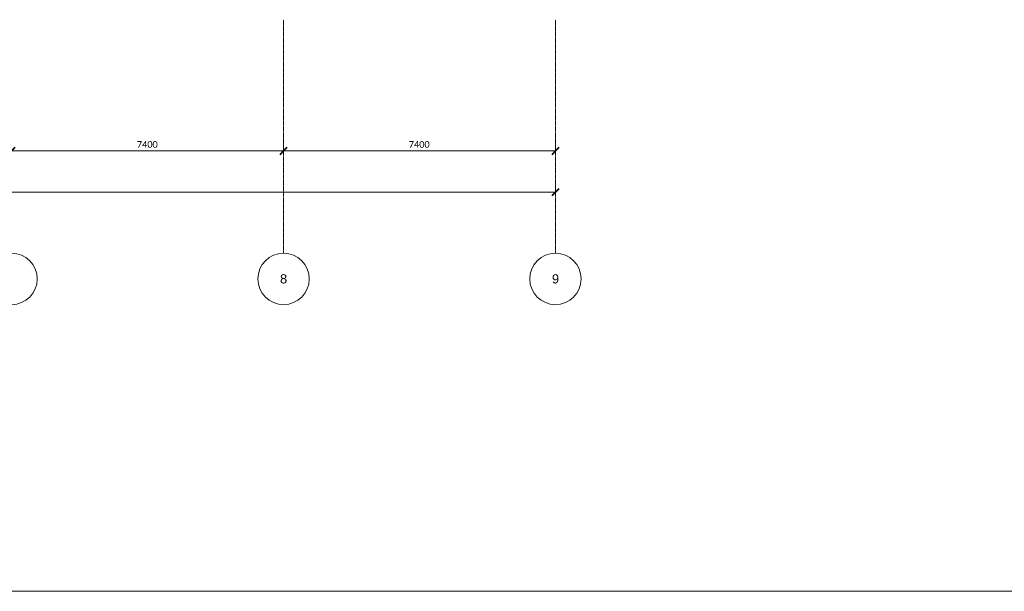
# Model space of a CAD drawing. Header units: millimetres. Extents: x 73705 to 433105, y 109410 to 279410.
# Tile 9 of 90: x 145901 to 172696, y 109410 to 124965. Entities that reach past the tile are written whole.
import ezdxf

# ---------------------------------------------------------------- set-up
doc = ezdxf.new("R2010")
doc.units = ezdxf.units.MM
doc.linetypes.add('Stramienlijn', pattern=[14, 8, -2, 2, -2])
for name, color, linetype, lineweight in [('A-ANNO-DIMS', 211, 'Continuous', 9), ('A-ANNO-DIMS-100', 211, 'Continuous', 9), ('A-DETL', 90, 'Continuous', 9), ('G-ANNO-TEXT', 231, 'Continuous', 9)]:
    doc.layers.add(name, color=color, linetype=linetype, lineweight=lineweight)
doc.styles.add('Arial', font='arial.ttf', dxfattribs={"height": 250})
doc.styles.add('Calibri', font='calibri.ttf', dxfattribs={"height": 180})
doc.dimstyles.new('maatvoering', dxfattribs={"dimscale": 304.8, "dimtxt": 211.922716, "dimasz": 0.656168, "dimexe": 0.328084, "dimexo": 0.0625, "dimgap": 0.065617, "dimtad": 1, "dimdec": 0, "dimzin": 0, "dimdsep": 46, "dimtxsty": 'Calibri', "dimblk1": 'OBLIQUE', "dimblk2": 'OBLIQUE', "dimsah": 1, "dimcen": 0.09, "dimazin": 0, "dimtfac": 1, "dimtdec": 4, "dimtix": 1, "dimtmove": 0, "dimatfit": 3, "dimfxl": 0.82021, "dimfxlon": 1, "dimtvp": 1, "dimtfill": 1, "dimtolj": 1, "dimtzin": 0, "dimarcsym": 2})

# ---------------------------------------------------------------- blocks, each defined once
blk = doc.blocks.new('DIMBLOCK122-BEGANE GROND')
at = {"layer": 'A-ANNO-DIMS-100', "lineweight": 40}
for p, q in [((145681, 121392), (145581, 121292)), ((145681, 121392), (145781, 121492)), ((153081, 121392), (152981, 121292)), ((153081, 121392), (153181, 121492))]:
    blk.add_line(p, q, dxfattribs=at)
at = {"layer": 'A-ANNO-DIMS-100'}
for p, q in [((145681, 121392), (145681, 121642)), ((145681, 121392), (153081, 121392)), ((145681, 121392), (145681, 121292)), ((153081, 121392), (153081, 121642)), ((153081, 121392), (153081, 121292))]:
    blk.add_line(p, q, dxfattribs=at)
at = {"layer": 'A-ANNO-DIMS-100', "color": 0, "insert": (149089, 121661), "char_height": 180, "width": 700.39, "attachment_point": 1, "line_spacing_factor": 1.158048, "style": 'Calibri', "bg_fill": 3, "box_fill_scale": 1.25, "bg_fill_color": 256, "bg_fill_true_color": 13158600, "bg_fill_transparency": 0}
blk.add_mtext('7400', dxfattribs=at)
blk = doc.blocks.new('_Oblique')
at = {"color": 0, "linetype": 'ByBlock', "lineweight": -2}
blk.add_line((-0.5, -0.5), (0.5, 0.5), dxfattribs=at)
blk = doc.blocks.new('DIMBLOCK123-BEGANE GROND')
at = {"layer": 'A-ANNO-DIMS-100', "lineweight": 40}
for p, q in [((153081, 121392), (152981, 121292)), ((153081, 121392), (153181, 121492)), ((160481, 121392), (160381, 121292)), ((160481, 121392), (160581, 121492))]:
    blk.add_line(p, q, dxfattribs=at)
at = {"layer": 'A-ANNO-DIMS-100'}
for p, q in [((153081, 121392), (153081, 121642)), ((153081, 121392), (160481, 121392)), ((153081, 121392), (153081, 121292)), ((160481, 121392), (160481, 121642)), ((160481, 121392), (160481, 121292))]:
    blk.add_line(p, q, dxfattribs=at)
at = {"layer": 'A-ANNO-DIMS-100', "color": 0, "insert": (156489, 121661), "char_height": 180, "width": 700.39, "attachment_point": 1, "line_spacing_factor": 1.158048, "style": 'Calibri', "bg_fill": 3, "box_fill_scale": 1.25, "bg_fill_color": 256, "bg_fill_true_color": 13158600, "bg_fill_transparency": 0}
blk.add_mtext('7400', dxfattribs=at)
blk = doc.blocks.new('DIMBLOCK124-BEGANE GROND')
at = {"layer": 'A-ANNO-DIMS-100'}
for p, q in [((101281, 120273), (101281, 120523)), ((160481, 120273), (160481, 120523)), ((101281, 120273), (160481, 120273)), ((101281, 120273), (101281, 120173)), ((160481, 120273), (160481, 120173))]:
    blk.add_line(p, q, dxfattribs=at)
at = {"layer": 'A-ANNO-DIMS-100', "lineweight": 40}
for p, q in [((101281, 120273), (101381, 120373)), ((160481, 120273), (160581, 120373)), ((101281, 120273), (101181, 120173)), ((160481, 120273), (160381, 120173))]:
    blk.add_line(p, q, dxfattribs=at)
at = {"layer": 'A-ANNO-DIMS-100', "color": 0, "insert": (130516, 120543), "char_height": 180, "width": 875.48, "attachment_point": 1, "line_spacing_factor": 1.158048, "style": 'Calibri', "bg_fill": 3, "box_fill_scale": 1.25, "bg_fill_color": 256, "bg_fill_true_color": 13158600, "bg_fill_transparency": 0}
blk.add_mtext('59200', dxfattribs=at)

msp = doc.modelspace()

# ---------------------------------------------------------------- linework, layer by layer
at = {"layer": 'A-DETL', "linetype": 'Stramienlijn'}
for p, q in [((153081.1, 124965), (153081.1, 118610.2)), ((160481.1, 124965), (160481.1, 118610.2))]:
    msp.add_line(p, q, dxfattribs=at)
at = {"layer": 'A-DETL'}
msp.add_line((193504.8, 109410.2), (73704.8, 109410.2), dxfattribs=at)
for centre in [(145681.1, 117910.2), (153081.1, 117910.2), (160481.1, 117910.2)]:
    msp.add_circle(centre, 700, dxfattribs=at)

# ---------------------------------------------------------------- texts
at = {"layer": 'G-ANNO-TEXT', "color": 142, "char_height": 250, "width": 232.489, "attachment_point": 1, "style": 'Arial'}
for s, insert in [('8', (152985.7, 118037.8)), ('9', (160385.7, 118037.8))]:
    msp.add_mtext(s, dxfattribs=dict(at, insert=insert))

# ---------------------------------------------------------------- next in the draw order: dimensions: what is measured, and where the dimension line sits
at = {"layer": 'A-ANNO-DIMS'}
for base, p1, p2, override, picture, middle in [((153081.1, 121391.6), (145681.1, 121641.6), (153081.1, 121641.6), {"dimpost": '<>', "dimfxl": 7400}, 'DIMBLOCK122-BEGANE GROND', (149381.1, 121503.8)), ((160481.1, 120273.4), (101281.1, 120523.4), (160481.1, 120523.4), {"dimpost": '<>', "dimfxl": 59200}, 'DIMBLOCK124-BEGANE GROND', (130881.1, 120385.7))]:
    dim = msp.add_linear_dim(base=base, p1=p1, p2=p2, dimstyle='maatvoering', override=override, dxfattribs=at)
    dim.commit()
    dim.dimension.update_dxf_attribs({"geometry": picture, "text_midpoint": middle})

# ---------------------------------------------------------------- next in the draw order: dimensions: what is measured, and where the dimension line sits
dim = msp.add_linear_dim(base=(160481.1, 121391.6), p1=(153081.1, 121641.6), p2=(160481.1, 121641.6), dimstyle='maatvoering', override={"dimpost": '<>', "dimfxl": 7400}, dxfattribs=at)
dim.commit()
dim.dimension.update_dxf_attribs({"geometry": 'DIMBLOCK123-BEGANE GROND', "text_midpoint": (156781.1, 121503.8)})

doc.saveas('drawing.dxf')
